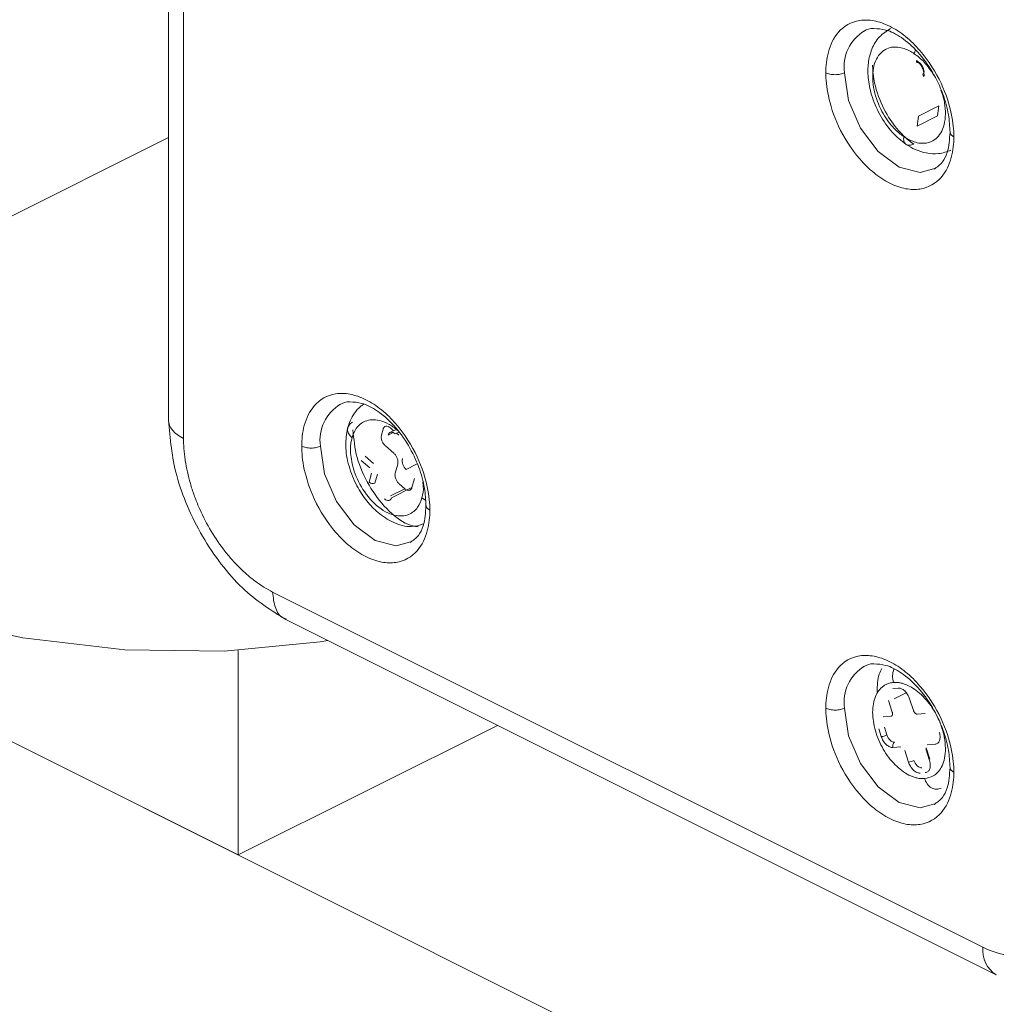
# Model space of a CAD drawing. Header units: inches. Extents: x 0.5 to 10.5, y 0.2 to 8.2.
# Tile 40 of 50: x 6.963 to 7.259, y 4.899 to 5.198. Entities that reach past the tile are written whole.
import ezdxf

# ---------------------------------------------------------------- set-up
doc = ezdxf.new("R2010")
doc.units = ezdxf.units.IN
doc.header["$MEASUREMENT"] = 0

msp = doc.modelspace()

# ---------------------------------------------------------------- linework, layer by layer
at = {"color": 7, "linetype": 'Continuous', "lineweight": 15}
for p, q in [((7.0080110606, 5.4790893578), (7.0080110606, 5.0763661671)), ((7.0125509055, 5.4735985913), (7.0125509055, 5.0708967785)), ((6.8373397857, 5.0769124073), (7.0080110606, 5.1622480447)), ((7.0770934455, 5.073583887), (7.0752132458, 5.0726437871)), ((6.8007324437, 5.0586087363), (7.7031095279, 4.6074201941)), ((7.0395977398, 5.0242478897), (7.2552651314, 4.9164141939)), ((7.0436173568, 5.0158687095), (7.2592934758, 4.90803065)), ((7.0291783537, 4.9444157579), (7.0291783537, 5.0064936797)), ((7.2243952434, 4.9803436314), (7.2236420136, 4.9826789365))]:
    msp.add_line(p, q, dxfattribs=at)
at = {"color": 8, "linetype": 'Continuous', "lineweight": 15}
for p, q in [((7.2344142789, 5.1876835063), (7.2347408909, 5.188813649)), ((7.084891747, 5.0528013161), (7.0860077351, 5.0521180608))]:
    msp.add_line(p, q, dxfattribs=at)
at = {"color": 144, "linetype": 'Continuous', "lineweight": 0}
for p, q in [((7.2418694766, 5.1718120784), (7.2356822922, 5.1687184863)), ((7.2414855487, 5.1687906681), (7.2418694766, 5.1718120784)), ((7.2352983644, 5.1656970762), (7.2414855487, 5.1687906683)), ((7.2352983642, 5.1656970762), (7.2356822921, 5.1687184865)), ((7.0731436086, 5.073695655), (7.0726420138, 5.0718703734)), ((7.0763324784, 5.0732034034), (7.0753403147, 5.0740590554)), ((7.0746448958, 5.0718739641), (7.0761807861, 5.0726419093)), ((7.0778798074, 5.0727564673), (7.0768416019, 5.0722373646)), ((7.0778829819, 5.0718662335), (7.0772283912, 5.0724307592)), ((7.0738355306, 5.0685832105), (7.0763781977, 5.0663903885)), ((7.0690563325, 5.0619422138), (7.0665136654, 5.0641350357)), ((7.0676483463, 5.0654896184), (7.0701910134, 5.0632967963)), ((7.0775717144, 5.0631032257), (7.0768193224, 5.060365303)), ((7.0834685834, 5.0631118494), (7.0801713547, 5.061463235)), ((7.0689006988, 5.0575607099), (7.0696530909, 5.0602986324)), ((7.0713845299, 5.0600096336), (7.070632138, 5.0572717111)), ((7.0819046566, 5.0559796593), (7.0826570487, 5.0587175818)), ((7.0797079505, 5.055616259), (7.0754234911, 5.0534740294)), ((7.0757174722, 5.0528860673), (7.0819046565, 5.0559796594)), ((7.0780128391, 5.0570781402), (7.0797079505, 5.055616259)), ((7.0291783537, 4.9444157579), (6.8524016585, 5.0328041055)), ((7.2278721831, 4.9949698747), (7.2294714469, 4.9950927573)), ((7.2282866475, 4.9917859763), (7.2319622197, 4.9936237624)), ((7.2277329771, 4.9877796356), (7.2266031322, 4.9912825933)), ((7.2330001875, 4.9917741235), (7.2341300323, 4.9882711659)), ((7.2249110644, 4.986366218), (7.2273099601, 4.9865505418)), ((7.2353062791, 4.9871649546), (7.2377051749, 4.9873492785)), ((7.1078508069, 4.9837519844), (7.0291783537, 4.9444157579)), ((7.2253255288, 4.9831823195), (7.2260787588, 4.9808470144)), ((7.2407180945, 4.9780080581), (7.2383191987, 4.9778237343)), ((7.2303228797, 4.9772093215), (7.227923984, 4.9770249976)), ((7.2326289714, 4.9726001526), (7.2314991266, 4.9761031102)), ((7.2378961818, 4.9765946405), (7.2390260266, 4.9730916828)), ((7.2391102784, 4.9734721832), (7.2379804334, 4.9769751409))]:
    msp.add_line(p, q, dxfattribs=at)
at = {"color": 8, "linetype": 'Continuous', "lineweight": 15, "flags": 128}
for points in [[(7.2409341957, 5.1529115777), (7.2361684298, 5.1516097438), (7.2298093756, 5.1532400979), (7.2234503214, 5.157968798), (7.2180593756, 5.1650759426), (7.2144572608, 5.1734795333), (7.2131923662, 5.1819001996)], [(7.0818351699, 5.0395539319), (7.077069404, 5.038252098), (7.0707103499, 5.039882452), (7.0643512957, 5.0446111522), (7.0589603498, 5.0517182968), (7.055358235, 5.0601218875), (7.0540933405, 5.0685425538)], [(7.2409341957, 4.960004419), (7.2361684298, 4.9587025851), (7.2298093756, 4.9603329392), (7.2234503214, 4.9650616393), (7.2180593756, 4.9721687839), (7.2144572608, 4.9805723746), (7.2131923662, 4.9889930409)]]:
    msp.add_lwpolyline(points, dxfattribs=at)
at = {"color": 7, "linetype": 'Continuous', "lineweight": 15, "flags": 128}
msp.add_lwpolyline([(6.8173045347, 5.0668947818), (6.8352957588, 5.0566004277), (6.8677397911, 5.0403784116), (6.9000909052, 5.0272080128), (6.9321637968, 5.0171646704), (6.9637747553, 5.0103059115), (6.9947427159, 5.0066710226), (7.0248902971, 5.0062808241), (7.0540448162, 5.0091375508), (7.0563394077, 5.009507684)], dxfattribs=at)
at = {"color": 8, "linetype": 'Continuous', "lineweight": 15}
for centre, radius, start, end in [((7.2258038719, 5.1836629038), 0.0127340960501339, 120.71419837, 187.9566589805), ((7.0667048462, 5.070305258), 0.0127340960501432, 120.7141983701, 187.9566589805), ((7.2258038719, 4.9907557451), 0.0127340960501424, 120.7141983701, 187.9566589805), ((7.2638345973, 4.9153736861), 0.0086324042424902, 173.0770137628, 238.3659390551)]:
    msp.add_arc(centre, radius, start, end, dxfattribs=at)
at = {"color": 144, "linetype": 'Continuous', "lineweight": 0}
for centre, radius, start, end in [((7.0824679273, 5.064157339), 0.0035401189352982, 170.3560450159, 229.5542686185), ((7.0700052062, 5.0588468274), 0.0016952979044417, 229.3442765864, 291.7036672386), ((7.2319600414, 4.977904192), 0.005346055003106, 277.1880273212, 296.1060469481)]:
    msp.add_arc(centre, radius, start, end, dxfattribs=at)
at = {"color": 7, "linetype": 'Continuous', "lineweight": 15}
msp.add_arc((7.2237263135, 4.9856476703), 0.0053460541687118, 277.1880273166, 296.1060469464, dxfattribs=at)
for points, knots in [([(7.207535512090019, 5.181900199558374), (7.207535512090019, 5.183884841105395), (7.207732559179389, 5.186031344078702), (7.208894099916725, 5.190328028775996), (7.209868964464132, 5.192482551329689), (7.212980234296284, 5.196007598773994), (7.215138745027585, 5.197354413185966), (7.21917585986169, 5.197972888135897), (7.22064794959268, 5.197945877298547), (7.223740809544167, 5.197361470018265), (7.225360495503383, 5.196803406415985), (7.228601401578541, 5.195182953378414), (7.230221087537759, 5.194121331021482), (7.233313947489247, 5.19161287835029), (7.234786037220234, 5.19016779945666), (7.23882315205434, 5.185512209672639), (7.240981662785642, 5.182006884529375), (7.244092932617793, 5.175370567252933), (7.2450677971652, 5.172241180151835), (7.246229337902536, 5.166782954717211), (7.246426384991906, 5.164439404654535), (7.246426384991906, 5.162454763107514)], [0, 0, 0, 0, 0.1249999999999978, 0.1249999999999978, 0.2499999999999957, 0.2499999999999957, 0.3749999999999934, 0.3749999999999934, 0.4374999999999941, 0.4374999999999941, 0.4999999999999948, 0.4999999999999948, 0.5624999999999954, 0.5624999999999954, 0.6249999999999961, 0.6249999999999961, 0.7499999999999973, 0.7499999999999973, 0.8749999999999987, 0.8749999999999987, 1, 1, 1, 1]), ([(7.219198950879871, 5.194559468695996), (7.220032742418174, 5.195000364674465), (7.220919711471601, 5.195469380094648), (7.22209542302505, 5.195316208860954), (7.222165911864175, 5.195307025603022)], [0, 0, 0, 0, 0.9400458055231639, 1, 1, 1, 1]), ([(7.227198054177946, 5.195345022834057), (7.225997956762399, 5.194571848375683), (7.223586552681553, 5.193018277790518), (7.221379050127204, 5.189240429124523), (7.220292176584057, 5.184969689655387), (7.220254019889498, 5.180245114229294), (7.221307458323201, 5.174886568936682), (7.223770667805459, 5.169073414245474), (7.227466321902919, 5.163706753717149), (7.230471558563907, 5.16130756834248), (7.231919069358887, 5.160151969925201)], [0, 0, 0, 0, 0.1153287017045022, 0.2317346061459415, 0.3449420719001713, 0.4525482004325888, 0.5752358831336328, 0.7175019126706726, 0.8639311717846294, 1, 1, 1, 1]), ([(7.222165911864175, 5.195307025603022), (7.223344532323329, 5.195259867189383), (7.225921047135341, 5.195156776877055), (7.230631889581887, 5.192774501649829), (7.235609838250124, 5.188411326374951), (7.240026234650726, 5.182369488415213), (7.243165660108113, 5.175703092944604), (7.244954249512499, 5.169341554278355), (7.245159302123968, 5.165608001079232), (7.245254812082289, 5.163868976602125)], [0, 0, 0, 0, 0.1250039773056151, 0.2732640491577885, 0.4315365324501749, 0.5910683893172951, 0.7428474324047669, 0.8802227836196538, 0.9999999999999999, 0.9999999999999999, 0.9999999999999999, 0.9999999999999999]), ([(7.234238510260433, 5.160244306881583), (7.233123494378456, 5.161001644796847), (7.231892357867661, 5.161995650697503), (7.229288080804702, 5.164668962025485), (7.227911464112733, 5.166356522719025), (7.225306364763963, 5.170522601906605), (7.224082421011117, 5.17301196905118), (7.222303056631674, 5.178459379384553), (7.221766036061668, 5.181408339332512), (7.221766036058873, 5.18415410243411)], [0, 0, 0, 0, 0.25, 0.25, 0.5, 0.5, 0.75, 0.75, 1, 1, 1, 1]), ([(7.24642638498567, 5.162454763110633), (7.24642638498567, 5.160470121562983), (7.246229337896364, 5.158323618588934), (7.2450677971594, 5.154026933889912), (7.244092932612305, 5.151872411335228), (7.240981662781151, 5.148347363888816), (7.238823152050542, 5.14700054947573), (7.23478603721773, 5.146382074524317), (7.233313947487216, 5.14640908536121), (7.23022108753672, 5.146993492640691), (7.228601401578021, 5.147551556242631), (7.225360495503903, 5.149172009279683), (7.223740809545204, 5.150233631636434), (7.220647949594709, 5.152742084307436), (7.219175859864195, 5.154187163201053), (7.215138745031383, 5.158842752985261), (7.212980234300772, 5.162348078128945), (7.209868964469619, 5.168984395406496), (7.208894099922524, 5.172113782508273), (7.207732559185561, 5.177572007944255), (7.207535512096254, 5.179915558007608), (7.207535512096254, 5.181900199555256)], [0, 0, 0, 0, 0.1249999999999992, 0.1249999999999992, 0.2499999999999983, 0.2499999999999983, 0.3749999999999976, 0.3749999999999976, 0.4374999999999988, 0.4374999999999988, 0.5, 0.5, 0.5625000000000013, 0.5625000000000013, 0.6250000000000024, 0.6250000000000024, 0.7500000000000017, 0.7500000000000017, 0.8750000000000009, 0.8750000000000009, 1, 1, 1, 1]), ([(7.213192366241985, 5.181900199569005), (7.21285903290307, 5.181733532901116), (7.212438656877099, 5.181584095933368), (7.211466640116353, 5.1813737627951), (7.210916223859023, 5.181314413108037), (7.209811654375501, 5.181314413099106), (7.209261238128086, 5.181373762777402), (7.208289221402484, 5.181584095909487), (7.207868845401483, 5.181733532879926), (7.207535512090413, 5.181900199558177)], [0, 0, 0, 0, 0.25, 0.25, 0.5, 0.5, 0.75, 0.75, 1, 1, 1, 1]), ([(7.245254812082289, 5.163868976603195), (7.245109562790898, 5.161693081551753), (7.24487582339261, 5.158191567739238), (7.24303034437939, 5.154484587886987), (7.241324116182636, 5.153268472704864), (7.240419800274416, 5.152623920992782)], [0, 0, 0, 0, 0.4354914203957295, 0.7008055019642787, 1, 1, 1, 1]), ([(7.231214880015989, 5.16250508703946), (7.23115455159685, 5.162030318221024), (7.23116540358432, 5.161556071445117), (7.231383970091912, 5.16073656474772), (7.231593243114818, 5.160394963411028), (7.232183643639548, 5.159953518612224), (7.232562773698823, 5.159855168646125), (7.233383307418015, 5.159897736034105), (7.233821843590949, 5.160035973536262), (7.234238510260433, 5.160244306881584)], [0, 0, 0, 0, 0.25, 0.25, 0.5, 0.5, 0.75, 0.75, 1, 1, 1, 1]), ([(7.231919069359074, 5.160151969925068), (7.232844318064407, 5.159592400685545), (7.234856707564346, 5.158375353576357), (7.238254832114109, 5.157375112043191), (7.24202353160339, 5.157109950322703), (7.244294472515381, 5.157938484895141), (7.245502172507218, 5.158379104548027)], [0, 0, 0, 0, 0.1966280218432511, 0.4276603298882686, 0.6956263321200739, 1, 1, 1, 1]), ([(7.048436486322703, 5.068542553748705), (7.048436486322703, 5.070527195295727), (7.048633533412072, 5.072673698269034), (7.049795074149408, 5.076970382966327), (7.050769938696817, 5.07912490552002), (7.053881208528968, 5.082649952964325), (7.056039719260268, 5.083996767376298), (7.060076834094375, 5.08461524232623), (7.061548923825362, 5.084588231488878), (7.06464178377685, 5.084003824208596), (7.066261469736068, 5.083445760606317), (7.069502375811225, 5.081825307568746), (7.071122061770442, 5.080763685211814), (7.074214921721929, 5.078255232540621), (7.075687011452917, 5.076810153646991), (7.079724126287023, 5.072154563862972), (7.081882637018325, 5.068649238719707), (7.084993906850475, 5.062012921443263), (7.085968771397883, 5.058883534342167), (7.08713031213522, 5.053425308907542), (7.08732735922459, 5.051081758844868), (7.08732735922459, 5.049097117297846)], [0, 0, 0, 0, 0.125, 0.125, 0.25, 0.25, 0.375, 0.375, 0.4375, 0.4375, 0.5, 0.5, 0.5625, 0.5625, 0.625, 0.625, 0.75, 0.75, 0.875, 0.875, 1, 1, 1, 1]), ([(7.060099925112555, 5.081201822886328), (7.060933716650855, 5.081642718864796), (7.061820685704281, 5.082111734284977), (7.062996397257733, 5.081958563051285), (7.063066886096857, 5.081949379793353)], [0, 0, 0, 0, 0.9400458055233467, 1, 1, 1, 1]), ([(7.063066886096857, 5.081949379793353), (7.064245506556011, 5.081902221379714), (7.066822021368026, 5.081799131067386), (7.07153286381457, 5.079416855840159), (7.076510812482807, 5.075053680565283), (7.080927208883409, 5.069011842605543), (7.084066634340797, 5.062345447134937), (7.085855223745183, 5.055983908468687), (7.086060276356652, 5.052250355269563), (7.086155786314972, 5.050511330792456)], [0, 0, 0, 0, 0.1250039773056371, 0.2732640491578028, 0.4315365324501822, 0.5910683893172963, 0.7428474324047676, 0.880222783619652, 0.9999999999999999, 0.9999999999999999, 0.9999999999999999, 0.9999999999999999]), ([(7.067257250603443, 5.081234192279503), (7.066910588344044, 5.081016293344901), (7.065840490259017, 5.080343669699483), (7.064445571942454, 5.078642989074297), (7.063114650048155, 5.076415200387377), (7.062608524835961, 5.074743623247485), (7.062370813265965, 5.073958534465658)], [0, 0, 0, 0, 0.1515866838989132, 0.4679269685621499, 0.7501015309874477, 1, 1, 1, 1]), ([(7.008011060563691, 5.076376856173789), (7.008479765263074, 5.070825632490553), (7.009201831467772, 5.062273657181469), (7.01358977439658, 5.050159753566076), (7.018154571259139, 5.04101417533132), (7.023845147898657, 5.032616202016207), (7.03215820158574, 5.023067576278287), (7.039114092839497, 5.018699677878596), (7.043641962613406, 5.015856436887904)], [0, 0, 0, 0, 0.2375197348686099, 0.3659126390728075, 0.4973863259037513, 0.6292120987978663, 0.7586392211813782, 1, 1, 1, 1]), ([(7.062370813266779, 5.073958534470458), (7.062076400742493, 5.072248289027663), (7.061467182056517, 5.06870933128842), (7.0625292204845, 5.062512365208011), (7.064876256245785, 5.05666753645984), (7.068009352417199, 5.051889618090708), (7.071725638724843, 5.048019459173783), (7.076320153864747, 5.045093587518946), (7.081248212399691, 5.043635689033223), (7.084173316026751, 5.044530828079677), (7.085388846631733, 5.04490280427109)], [0, 0, 0, 0, 0.1312034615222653, 0.271495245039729, 0.4069865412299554, 0.523212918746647, 0.6302883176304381, 0.7570728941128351, 0.8990513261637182, 1, 1, 1, 1]), ([(7.063702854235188, 5.071074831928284), (7.063303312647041, 5.071419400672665), (7.062948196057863, 5.071829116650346), (7.062458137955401, 5.072721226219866), (7.062326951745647, 5.0732019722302), (7.062355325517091, 5.074118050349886), (7.062514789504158, 5.074550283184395), (7.063054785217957, 5.075270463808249), (7.063431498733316, 5.075558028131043), (7.063848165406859, 5.075766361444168)], [0, 0, 0, 0, 0.25, 0.25, 0.5, 0.5, 0.75, 0.75, 1, 1, 1, 1]), ([(7.083789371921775, 5.04401702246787), (7.082734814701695, 5.044210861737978), (7.079571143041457, 5.044792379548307), (7.074060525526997, 5.049266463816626), (7.068589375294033, 5.056401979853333), (7.064741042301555, 5.065133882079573), (7.064242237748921, 5.070706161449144), (7.063992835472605, 5.073492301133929)], [0, 0, 0, 0, 0.1111111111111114, 0.333333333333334, 0.555555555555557, 0.7777777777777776, 1, 1, 1, 1]), ([(7.012550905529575, 5.070896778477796), (7.012557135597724, 5.070350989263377), (7.012569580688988, 5.069260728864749), (7.012670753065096, 5.067588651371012), (7.012832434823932, 5.065894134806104), (7.013135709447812, 5.06360625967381), (7.01367329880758, 5.060703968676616), (7.014569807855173, 5.057190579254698), (7.01570580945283, 5.053678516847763), (7.017527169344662, 5.04904778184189), (7.020349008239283, 5.043422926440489), (7.023789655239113, 5.038246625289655), (7.026827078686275, 5.034497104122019), (7.029230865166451, 5.031904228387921), (7.031733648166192, 5.029553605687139), (7.034312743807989, 5.027478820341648), (7.036942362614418, 5.025667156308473), (7.038712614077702, 5.024720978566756), (7.039597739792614, 5.02424788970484)], [0, 0, 0, 0, 0.0313055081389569, 0.0625354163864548, 0.0937653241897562, 0.1250708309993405, 0.1875873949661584, 0.2501039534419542, 0.3126205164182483, 0.3751370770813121, 0.5000188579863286, 0.6249006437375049, 0.6874172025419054, 0.7499337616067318, 0.8124503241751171, 0.8749668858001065, 0.9374834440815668, 0.9999999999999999, 0.9999999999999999, 0.9999999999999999, 0.9999999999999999]), ([(7.087327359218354, 5.049097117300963), (7.087327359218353, 5.047112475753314), (7.087130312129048, 5.044965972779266), (7.085968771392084, 5.040669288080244), (7.084993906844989, 5.038514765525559), (7.081882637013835, 5.034989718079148), (7.079724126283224, 5.033642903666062), (7.075687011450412, 5.033024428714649), (7.074214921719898, 5.03305143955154), (7.071122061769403, 5.033635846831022), (7.069502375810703, 5.034193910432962), (7.066261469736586, 5.035814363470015), (7.064641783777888, 5.036875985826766), (7.061548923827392, 5.039384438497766), (7.060076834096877, 5.040829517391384), (7.056039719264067, 5.045485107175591), (7.053881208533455, 5.048990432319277), (7.050769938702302, 5.055626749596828), (7.049795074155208, 5.058756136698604), (7.048633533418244, 5.064214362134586), (7.048436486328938, 5.066557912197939), (7.048436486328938, 5.068542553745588)], [0, 0, 0, 0, 0.125000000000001, 0.125000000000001, 0.250000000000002, 0.250000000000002, 0.3750000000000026, 0.3750000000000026, 0.4375000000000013, 0.4375000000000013, 0.5, 0.5, 0.5624999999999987, 0.5624999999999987, 0.6249999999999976, 0.6249999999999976, 0.749999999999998, 0.749999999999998, 0.874999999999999, 0.874999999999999, 1, 1, 1, 1]), ([(7.054093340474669, 5.068542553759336), (7.053760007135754, 5.068375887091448), (7.053339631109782, 5.0682264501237), (7.052367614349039, 5.068016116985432), (7.051817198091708, 5.067956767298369), (7.050712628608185, 5.067956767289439), (7.050162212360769, 5.068016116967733), (7.049190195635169, 5.06822645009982), (7.048769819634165, 5.068375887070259), (7.048436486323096, 5.068542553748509)], [0, 0, 0, 0, 0.25, 0.25, 0.5, 0.5, 0.75, 0.75, 1, 1, 1, 1]), ([(7.079707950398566, 5.055616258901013), (7.079820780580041, 5.055527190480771), (7.08004644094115, 5.05534905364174), (7.080511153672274, 5.05512683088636), (7.081076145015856, 5.055054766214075), (7.081527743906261, 5.055295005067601), (7.081787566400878, 5.055637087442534), (7.081865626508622, 5.05586546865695), (7.081904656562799, 5.055979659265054)], [0, 0, 0, 0, 0.1253075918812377, 0.2506151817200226, 0.5000000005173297, 0.7493848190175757, 0.8746924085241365, 1, 1, 1, 1]), ([(7.086155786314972, 5.050511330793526), (7.086010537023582, 5.048335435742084), (7.085776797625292, 5.04483392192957), (7.083931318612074, 5.041126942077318), (7.08222509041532, 5.039910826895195), (7.0813207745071, 5.039266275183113)], [0, 0, 0, 0, 0.4354914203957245, 0.7008055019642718, 1, 1, 1, 1]), ([(7.207535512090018, 4.98899304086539), (7.207535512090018, 4.990977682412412), (7.207732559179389, 4.993124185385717), (7.208894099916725, 4.997420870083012), (7.209868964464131, 4.999575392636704), (7.212980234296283, 5.003100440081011), (7.215138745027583, 5.004447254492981), (7.21917585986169, 5.005065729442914), (7.220647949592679, 5.005038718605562), (7.223740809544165, 5.00445431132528), (7.225360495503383, 5.003896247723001), (7.228601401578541, 5.00227579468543), (7.230221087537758, 5.001214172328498), (7.233313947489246, 4.998705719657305), (7.234786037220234, 4.997260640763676), (7.238823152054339, 4.992605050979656), (7.240981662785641, 4.989099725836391), (7.24409293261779, 4.982463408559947), (7.2450677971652, 4.979334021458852), (7.246229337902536, 4.973875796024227), (7.246426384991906, 4.971532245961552), (7.246426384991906, 4.96954760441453)], [0, 0, 0, 0, 0.1249999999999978, 0.1249999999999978, 0.2499999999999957, 0.2499999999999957, 0.3749999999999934, 0.3749999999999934, 0.4374999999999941, 0.4374999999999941, 0.4999999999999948, 0.4999999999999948, 0.5624999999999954, 0.5624999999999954, 0.6249999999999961, 0.6249999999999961, 0.7499999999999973, 0.7499999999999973, 0.8749999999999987, 0.8749999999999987, 1, 1, 1, 1]), ([(7.219198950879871, 5.001652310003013), (7.220032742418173, 5.002093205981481), (7.220919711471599, 5.002562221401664), (7.22209542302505, 5.002409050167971), (7.222165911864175, 5.002399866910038)], [0, 0, 0, 0, 0.9400458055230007, 1, 1, 1, 1]), ([(7.222165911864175, 5.002399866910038), (7.223344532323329, 5.002352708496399), (7.225921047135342, 5.002249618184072), (7.230631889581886, 4.999867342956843), (7.235609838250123, 4.995504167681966), (7.240026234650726, 4.989462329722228), (7.243165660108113, 4.98279593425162), (7.244954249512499, 4.976434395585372), (7.245159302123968, 4.972700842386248), (7.245254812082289, 4.970961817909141)], [0, 0, 0, 0, 0.1250039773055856, 0.2732640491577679, 0.4315365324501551, 0.5910683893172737, 0.7428474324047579, 0.8802227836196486, 1, 1, 1, 1]), ([(7.24642638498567, 4.969547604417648), (7.24642638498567, 4.96756296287), (7.246229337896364, 4.965416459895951), (7.2450677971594, 4.961119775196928), (7.244092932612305, 4.958965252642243), (7.240981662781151, 4.955440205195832), (7.238823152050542, 4.954093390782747), (7.23478603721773, 4.953474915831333), (7.233313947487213, 4.953501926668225), (7.230221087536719, 4.954086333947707), (7.22860140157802, 4.954644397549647), (7.225360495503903, 4.956264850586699), (7.223740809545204, 4.957326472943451), (7.220647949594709, 4.959834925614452), (7.219175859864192, 4.961280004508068), (7.215138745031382, 4.965935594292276), (7.212980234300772, 4.969440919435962), (7.209868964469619, 4.976077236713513), (7.208894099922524, 4.979206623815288), (7.207732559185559, 4.984664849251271), (7.207535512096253, 4.987008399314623), (7.207535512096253, 4.988993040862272)], [0, 0, 0, 0, 0.1250000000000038, 0.1250000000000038, 0.2500000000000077, 0.2500000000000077, 0.375000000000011, 0.375000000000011, 0.4375000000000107, 0.4375000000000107, 0.5000000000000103, 0.5000000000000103, 0.56250000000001, 0.56250000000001, 0.6250000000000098, 0.6250000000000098, 0.7500000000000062, 0.7500000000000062, 0.8750000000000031, 0.8750000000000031, 1, 1, 1, 1]), ([(7.213192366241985, 4.988993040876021), (7.21285903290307, 4.988826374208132), (7.212438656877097, 4.988676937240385), (7.211466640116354, 4.988466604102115), (7.210916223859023, 4.988407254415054), (7.209811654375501, 4.988407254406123), (7.209261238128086, 4.988466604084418), (7.208289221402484, 4.988676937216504), (7.207868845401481, 4.988826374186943), (7.207535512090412, 4.988993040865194)], [0, 0, 0, 0, 0.25, 0.25, 0.5, 0.5, 0.75, 0.75, 1, 1, 1, 1]), ([(7.22439524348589, 4.980343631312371), (7.224528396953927, 4.979930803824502), (7.224723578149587, 4.979489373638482), (7.225235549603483, 4.97864493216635), (7.225552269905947, 4.978244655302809), (7.226241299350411, 4.977596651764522), (7.226611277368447, 4.977351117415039), (7.227311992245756, 4.977055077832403), (7.22764127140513, 4.97700327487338), (7.227923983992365, 4.977024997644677)], [0, 0, 0, 0, 0.25, 0.25, 0.5, 0.5, 0.75, 0.75, 1, 1, 1, 1]), ([(7.232628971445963, 4.972600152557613), (7.232762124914, 4.972187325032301), (7.232957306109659, 4.971745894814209), (7.233469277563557, 4.97090145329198), (7.233785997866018, 4.970501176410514), (7.234475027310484, 4.96985317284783), (7.23484500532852, 4.969607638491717), (7.235545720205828, 4.969311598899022), (7.235874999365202, 4.969259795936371), (7.236157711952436, 4.969281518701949)], [0, 0, 0, 0, 0.25, 0.25, 0.5, 0.5, 0.75, 0.75, 1, 1, 1, 1]), ([(7.245254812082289, 4.970961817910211), (7.245109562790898, 4.968785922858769), (7.244875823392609, 4.965284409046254), (7.24303034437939, 4.961577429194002), (7.241324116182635, 4.96036131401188), (7.240419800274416, 4.959716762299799)], [0, 0, 0, 0, 0.4354914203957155, 0.7008055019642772, 1, 1, 1, 1]), ([(7.255265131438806, 4.916414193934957), (7.258452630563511, 4.914820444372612), (7.261891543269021, 4.913812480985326), (7.268550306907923, 4.913711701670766), (7.271749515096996, 4.914640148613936), (7.277030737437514, 4.918467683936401), (7.279094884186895, 4.921353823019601), (7.281731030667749, 4.928191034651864), (7.282311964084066, 4.932112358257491), (7.282311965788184, 4.936016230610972)], [0, 0, 0, 0, 0.25, 0.25, 0.5, 0.5, 0.75, 0.75, 1, 1, 1, 1])]:
    msp.add_open_spline(points, degree=3, knots=knots, dxfattribs=at)
at = {"color": 144, "linetype": 'Continuous', "lineweight": 0}
for points, knots in [([(7.231214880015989, 5.162505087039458), (7.230303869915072, 5.163123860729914), (7.229289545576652, 5.163951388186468), (7.227146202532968, 5.166224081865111), (7.226013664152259, 5.167678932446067), (7.223937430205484, 5.171277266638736), (7.223001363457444, 5.173431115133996), (7.221830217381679, 5.178012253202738), (7.221615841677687, 5.180421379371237), (7.222149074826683, 5.184617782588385), (7.222892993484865, 5.186376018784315), (7.224949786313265, 5.188764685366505), (7.226240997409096, 5.189405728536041), (7.228829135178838, 5.189835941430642), (7.230122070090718, 5.189643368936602), (7.232456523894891, 5.1888746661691), (7.233503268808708, 5.18830228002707), (7.234414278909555, 5.187683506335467)], [0, 0, 0, 0, 0.125, 0.125, 0.25, 0.25, 0.375, 0.375, 0.5, 0.5, 0.625, 0.625, 0.75, 0.75, 0.875, 0.875, 1, 1, 1, 1]), ([(7.234414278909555, 5.187683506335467), (7.235446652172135, 5.186890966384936), (7.237682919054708, 5.185174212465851), (7.239449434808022, 5.182495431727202), (7.24040043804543, 5.181053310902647)], [0, 0, 0, 0, 0.4616502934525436, 1, 1, 1, 1]), ([(7.235096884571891, 5.18557877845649), (7.235066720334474, 5.185341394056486), (7.235117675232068, 5.185106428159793), (7.235412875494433, 5.184885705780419), (7.235644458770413, 5.184909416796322), (7.235852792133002, 5.185013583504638)], [0, 0, 0, 0, 0.5, 0.5, 1, 1, 1, 1]), ([(7.237336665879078, 5.180775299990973), (7.237381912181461, 5.181131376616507), (7.23737437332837, 5.181553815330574), (7.237213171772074, 5.182471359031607), (7.237058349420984, 5.182964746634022), (7.236621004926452, 5.183902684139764), (7.236339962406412, 5.1843440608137), (7.235731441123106, 5.185077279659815), (7.235406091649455, 5.185368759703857), (7.235096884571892, 5.18557877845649)], [0, 0, 0, 0, 0.25, 0.25, 0.5, 0.5, 0.75, 0.75, 1, 1, 1, 1]), ([(7.235852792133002, 5.185013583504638), (7.236265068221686, 5.184733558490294), (7.236723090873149, 5.184208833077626), (7.237306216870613, 5.182958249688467), (7.237406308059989, 5.182286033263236), (7.237345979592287, 5.181811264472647)], [0, 0, 0, 0, 0.5, 0.5, 1, 1, 1, 1]), ([(7.237345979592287, 5.181811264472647), (7.237137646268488, 5.181707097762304), (7.236978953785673, 5.18152706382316), (7.236975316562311, 5.181122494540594), (7.237130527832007, 5.180915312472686), (7.237336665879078, 5.180775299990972)], [0, 0, 0, 0, 0.5, 0.5, 1, 1, 1, 1]), ([(7.242478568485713, 5.176657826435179), (7.242743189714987, 5.175927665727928), (7.243431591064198, 5.174028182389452), (7.243903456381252, 5.170918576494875), (7.243863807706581, 5.167592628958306), (7.243128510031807, 5.164720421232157), (7.241819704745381, 5.162538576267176), (7.240105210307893, 5.161136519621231), (7.23768361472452, 5.160313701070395), (7.234630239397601, 5.160536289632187), (7.232260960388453, 5.161902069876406), (7.231214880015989, 5.162505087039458)], [0, 0, 0, 0, 0.0681585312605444, 0.1773116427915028, 0.2898240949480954, 0.4023365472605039, 0.5114896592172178, 0.614488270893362, 0.7094482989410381, 0.8717160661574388, 1, 1, 1, 1]), ([(7.077503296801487, 5.073272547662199), (7.077479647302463, 5.073297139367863), (7.076619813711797, 5.074191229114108), (7.074741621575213, 5.075316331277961), (7.072111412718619, 5.07643479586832), (7.069712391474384, 5.076659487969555), (7.067190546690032, 5.076086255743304), (7.064942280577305, 5.07436124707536), (7.06408247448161, 5.072081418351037), (7.063702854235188, 5.071074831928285)], [0, 0, 0, 0, 0.0044608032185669, 0.162183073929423, 0.3151961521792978, 0.4595817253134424, 0.592698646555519, 0.820168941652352, 1, 1, 1, 1]), ([(7.07534031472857, 5.074059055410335), (7.075227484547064, 5.074148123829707), (7.07500182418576, 5.074326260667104), (7.074537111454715, 5.074548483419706), (7.073972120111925, 5.074620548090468), (7.073520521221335, 5.074380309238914), (7.073260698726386, 5.074038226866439), (7.073182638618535, 5.073809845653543), (7.073143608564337, 5.073695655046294)], [0, 0, 0, 0, 0.1253075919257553, 0.2506151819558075, 0.5000000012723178, 0.7493848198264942, 0.8746924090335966, 1, 1, 1, 1]), ([(7.084891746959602, 5.05280131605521), (7.084630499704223, 5.051850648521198), (7.084227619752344, 5.050867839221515), (7.082952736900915, 5.049077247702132), (7.082073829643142, 5.048269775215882), (7.079709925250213, 5.047297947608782), (7.078214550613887, 5.04715004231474), (7.074818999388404, 5.047995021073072), (7.072928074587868, 5.049007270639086), (7.069396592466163, 5.052052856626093), (7.067780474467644, 5.054065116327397), (7.065310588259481, 5.058278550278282), (7.064453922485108, 5.060454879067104), (7.063427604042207, 5.064350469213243), (7.063244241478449, 5.066074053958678), (7.063253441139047, 5.068956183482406), (7.063441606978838, 5.070124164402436), (7.063702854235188, 5.071074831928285)], [0, 0, 0, 0, 0.125, 0.125, 0.25, 0.25, 0.375, 0.375, 0.5, 0.5, 0.625, 0.625, 0.75, 0.75, 0.875, 0.875, 1, 1, 1, 1]), ([(7.072642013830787, 5.071870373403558), (7.07261535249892, 5.071745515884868), (7.072562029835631, 5.071495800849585), (7.072570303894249, 5.070922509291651), (7.07274212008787, 5.070144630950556), (7.073122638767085, 5.069401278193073), (7.07350801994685, 5.068890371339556), (7.073726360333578, 5.068685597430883), (7.07383553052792, 5.06858321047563)], [0, 0, 0, 0, 0.1253075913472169, 0.2506151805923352, 0.4999999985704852, 0.7493848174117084, 0.8746924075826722, 1, 1, 1, 1]), ([(7.076841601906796, 5.072237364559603), (7.076397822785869, 5.072620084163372), (7.075902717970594, 5.072803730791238), (7.075089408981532, 5.072669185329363), (7.074776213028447, 5.07235182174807), (7.074644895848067, 5.071873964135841)], [0, 0, 0, 0, 0.5, 0.5, 1, 1, 1, 1]), ([(7.076378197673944, 5.066390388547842), (7.076487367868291, 5.06628800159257), (7.076705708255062, 5.066083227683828), (7.077091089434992, 5.065572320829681), (7.077471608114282, 5.064828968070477), (7.077643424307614, 5.064051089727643), (7.077651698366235, 5.063477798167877), (7.077598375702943, 5.063228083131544), (7.077571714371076, 5.063103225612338)], [0, 0, 0, 0, 0.1253075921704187, 0.2506151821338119, 0.5000000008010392, 0.7493848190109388, 0.8746924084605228, 1, 1, 1, 1]), ([(7.076819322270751, 5.060365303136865), (7.076792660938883, 5.060240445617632), (7.076739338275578, 5.059990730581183), (7.076747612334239, 5.059417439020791), (7.076919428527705, 5.058639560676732), (7.077299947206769, 5.057896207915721), (7.077685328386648, 5.057385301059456), (7.077903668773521, 5.057180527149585), (7.078012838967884, 5.057078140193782)], [0, 0, 0, 0, 0.1253075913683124, 0.2506151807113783, 0.499999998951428, 0.7493848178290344, 0.8746924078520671, 1, 1, 1, 1]), ([(7.084891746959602, 5.05280131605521), (7.085171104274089, 5.053926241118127), (7.085535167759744, 5.05539226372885), (7.085246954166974, 5.057172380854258), (7.08517989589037, 5.057586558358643)], [0, 0, 0, 0, 0.7673313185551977, 1, 1, 1, 1]), ([(7.073520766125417, 5.052522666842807), (7.073964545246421, 5.05213994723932), (7.074459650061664, 5.051956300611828), (7.075272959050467, 5.052090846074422), (7.075586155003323, 5.052408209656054), (7.075717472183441, 5.052886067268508)], [0, 0, 0, 0, 0.5, 0.5, 1, 1, 1, 1]), ([(7.22309186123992, 4.993942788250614), (7.223162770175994, 4.99585237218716), (7.223263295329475, 4.998559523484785), (7.224261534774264, 5.000498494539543), (7.22455563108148, 5.00106974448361)], [0, 0, 0, 0, 0.7053850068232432, 0.9999999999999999, 0.9999999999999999, 0.9999999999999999, 0.9999999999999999]), ([(7.228106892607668, 4.996782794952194), (7.227944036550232, 4.997482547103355), (7.227625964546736, 4.998849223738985), (7.228001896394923, 5.000151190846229), (7.228185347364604, 5.000786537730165)], [0, 0, 0, 0, 0.5120100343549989, 1, 1, 1, 1]), ([(7.228106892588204, 4.996782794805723), (7.227890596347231, 4.996760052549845), (7.227458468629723, 4.996714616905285), (7.226838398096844, 4.996567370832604), (7.226143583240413, 4.996328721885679), (7.225396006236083, 4.995953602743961), (7.224371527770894, 4.995214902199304), (7.22328587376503, 4.993971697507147), (7.222350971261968, 4.992027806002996), (7.221817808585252, 4.989705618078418), (7.221707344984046, 4.987094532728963), (7.222023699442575, 4.98429484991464), (7.22275474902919, 4.981414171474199), (7.223872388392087, 4.978563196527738), (7.225333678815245, 4.975851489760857), (7.227082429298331, 4.973383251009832), (7.229051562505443, 4.971253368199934), (7.23116493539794, 4.969543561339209), (7.232980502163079, 4.968523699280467), (7.234420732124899, 4.967973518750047), (7.235485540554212, 4.967700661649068), (7.23652792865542, 4.967556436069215), (7.237190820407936, 4.967579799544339), (7.23752226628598, 4.967591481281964)], [0, 0, 0, 0, 0.0208715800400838, 0.0416983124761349, 0.0625698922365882, 0.0938478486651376, 0.1251258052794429, 0.1876060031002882, 0.2500862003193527, 0.3125663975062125, 0.3750465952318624, 0.4375267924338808, 0.500006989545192, 0.5624871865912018, 0.6249673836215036, 0.6874475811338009, 0.7499277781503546, 0.8124079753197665, 0.8748881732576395, 0.9061661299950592, 0.9374440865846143, 0.9687220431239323, 1, 1, 1, 1]), ([(7.229471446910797, 4.995092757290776), (7.229578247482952, 4.995095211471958), (7.229790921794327, 4.995100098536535), (7.230129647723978, 4.995030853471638), (7.230532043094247, 4.994885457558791), (7.230997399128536, 4.99462527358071), (7.231504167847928, 4.994213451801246), (7.231977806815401, 4.993703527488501), (7.232395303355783, 4.993109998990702), (7.232752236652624, 4.992460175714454), (7.232917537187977, 4.992002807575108), (7.233000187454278, 4.991774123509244)], [0, 0, 0, 0, 0.0836313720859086, 0.1665369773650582, 0.2501683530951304, 0.3751402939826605, 0.5001122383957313, 0.6250841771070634, 0.750056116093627, 0.8750280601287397, 1, 1, 1, 1]), ([(7.227309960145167, 4.986550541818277), (7.227360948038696, 4.986558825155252), (7.227462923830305, 4.986575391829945), (7.227633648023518, 4.986683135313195), (7.22778740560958, 4.986914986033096), (7.227829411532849, 4.987251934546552), (7.227798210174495, 4.987549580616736), (7.227754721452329, 4.987702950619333), (7.227732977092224, 4.987779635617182)], [0, 0, 0, 0, 0.1253075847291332, 0.2506151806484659, 0.5000000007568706, 0.749384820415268, 0.8746924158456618, 1, 1, 1, 1]), ([(7.234130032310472, 4.988271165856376), (7.234157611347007, 4.988194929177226), (7.23421276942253, 4.988042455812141), (7.234370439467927, 4.987754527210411), (7.234622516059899, 4.987440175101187), (7.234914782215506, 4.987242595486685), (7.235145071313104, 4.987165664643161), (7.235252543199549, 4.987165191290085), (7.235306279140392, 4.987164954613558)], [0, 0, 0, 0, 0.1253075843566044, 0.2506151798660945, 0.499999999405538, 0.749384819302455, 0.8746924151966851, 1, 1, 1, 1]), ([(7.228431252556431, 4.978634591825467), (7.228054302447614, 4.97860562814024), (7.227539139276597, 4.97879969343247), (7.226620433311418, 4.979663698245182), (7.226256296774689, 4.980296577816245), (7.226078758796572, 4.980847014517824)], [0, 0, 0, 0, 0.5, 0.5, 1, 1, 1, 1]), ([(7.241987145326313, 4.981695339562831), (7.242032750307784, 4.98154173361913), (7.242123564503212, 4.981235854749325), (7.242205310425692, 4.980780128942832), (7.24225087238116, 4.980264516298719), (7.242228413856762, 4.979705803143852), (7.242099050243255, 4.979149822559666), (7.24187606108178, 4.978681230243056), (7.241561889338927, 4.978326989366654), (7.241177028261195, 4.978082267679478), (7.240871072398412, 4.978032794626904), (7.240718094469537, 4.978008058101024)], [0, 0, 0, 0, 0.0836313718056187, 0.1665369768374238, 0.250168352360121, 0.375140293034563, 0.500112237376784, 0.6250841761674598, 0.7500561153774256, 0.8750280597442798, 1, 1, 1, 1]), ([(7.227923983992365, 4.977024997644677), (7.227835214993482, 4.977300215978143), (7.227817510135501, 4.977665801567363), (7.228015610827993, 4.978294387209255), (7.228222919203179, 4.978530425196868), (7.22843125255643, 4.978634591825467)], [0, 0, 0, 0, 0.5, 0.5, 1, 1, 1, 1]), ([(7.236664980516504, 4.970891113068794), (7.236288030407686, 4.970862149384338), (7.235772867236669, 4.971056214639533), (7.234854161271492, 4.971920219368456), (7.234490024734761, 4.972553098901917), (7.234312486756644, 4.97310353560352)], [0, 0, 0, 0, 0.5, 0.5, 1, 1, 1, 1]), ([(7.239026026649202, 4.973091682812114), (7.239071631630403, 4.972938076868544), (7.239162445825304, 4.972632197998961), (7.239244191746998, 4.972176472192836), (7.239289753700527, 4.971660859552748), (7.23926729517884, 4.971102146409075), (7.23913793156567, 4.970546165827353), (7.23891494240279, 4.970077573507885), (7.238600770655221, 4.969723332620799), (7.238215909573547, 4.969478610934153), (7.237909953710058, 4.969429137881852), (7.237756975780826, 4.969404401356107)], [0, 0, 0, 0, 0.0836313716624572, 0.1665369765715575, 0.2501683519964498, 0.3751402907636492, 0.5001122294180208, 0.6250841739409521, 0.750056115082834, 0.8750280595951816, 0.9999999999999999, 0.9999999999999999, 0.9999999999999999, 0.9999999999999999]), ([(7.237522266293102, 4.967591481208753), (7.237699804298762, 4.967041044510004), (7.237967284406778, 4.96648516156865), (7.238682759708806, 4.96550758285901), (7.23913077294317, 4.965090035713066), (7.240115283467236, 4.964523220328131), (7.240648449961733, 4.964375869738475), (7.241665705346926, 4.964355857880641), (7.242147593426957, 4.964480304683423), (7.242564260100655, 4.964688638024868)], [0, 0, 0, 0, 0.25, 0.25, 0.5, 0.5, 0.75, 0.75, 1, 1, 1, 1])]:
    msp.add_open_spline(points, degree=3, knots=knots, dxfattribs=at)
at = {"color": 8, "linetype": 'Continuous', "lineweight": 15}
for points, knots in [([(7.245330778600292, 5.163884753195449), (7.245305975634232, 5.163813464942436), (7.245199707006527, 5.163508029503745), (7.245587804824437, 5.162978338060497), (7.24615421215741, 5.162624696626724), (7.246426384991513, 5.162454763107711)], [0, 0, 0, 0, 0.1365606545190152, 0.585095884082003, 1, 1, 1, 1]), ([(7.012550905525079, 5.070896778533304), (7.01111622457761, 5.071614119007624), (7.009967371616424, 5.07247380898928), (7.008414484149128, 5.074348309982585), (7.008011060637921, 5.075362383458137), (7.008011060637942, 5.076376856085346)], [0, 0, 0, 0, 0.5, 0.5, 1, 1, 1, 1]), ([(7.086231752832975, 5.050527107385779), (7.086206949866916, 5.050455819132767), (7.086100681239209, 5.050150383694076), (7.086488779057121, 5.049620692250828), (7.087055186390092, 5.049267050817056), (7.087327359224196, 5.049097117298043)], [0, 0, 0, 0, 0.1365606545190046, 0.5850958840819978, 1, 1, 1, 1]), ([(7.043715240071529, 5.016072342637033), (7.04340516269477, 5.016152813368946), (7.041879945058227, 5.016548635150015), (7.040134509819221, 5.019322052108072), (7.039776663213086, 5.022605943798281), (7.039597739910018, 5.024247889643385)], [0, 0, 0, 0, 0.1131521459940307, 0.5565760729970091, 1, 1, 1, 1]), ([(7.243536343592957, 4.980092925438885), (7.24347372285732, 4.980409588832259), (7.243348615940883, 4.981042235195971), (7.243103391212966, 4.981998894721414), (7.242769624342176, 4.983114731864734), (7.242315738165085, 4.984385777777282), (7.241513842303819, 4.98626138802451), (7.240295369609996, 4.988523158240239), (7.238546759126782, 4.990990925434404), (7.236577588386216, 4.993120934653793), (7.234464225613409, 4.994830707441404), (7.232648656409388, 4.995850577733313), (7.231208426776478, 4.996400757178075), (7.230143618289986, 4.99667361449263), (7.229101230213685, 4.99681784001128), (7.228438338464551, 4.99679447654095), (7.228106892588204, 4.996782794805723)], [0, 0, 0, 0, 0.0370958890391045, 0.0741120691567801, 0.1112079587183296, 0.1667995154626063, 0.2223910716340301, 0.3334396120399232, 0.4444881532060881, 0.5555366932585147, 0.6665852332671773, 0.7776337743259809, 0.8332253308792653, 0.888816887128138, 0.9444084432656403, 1, 1, 1, 1]), ([(7.242513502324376, 4.983676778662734), (7.242615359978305, 4.983436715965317), (7.243221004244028, 4.982009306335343), (7.243734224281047, 4.979338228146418), (7.243960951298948, 4.976001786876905), (7.243542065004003, 4.973161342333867), (7.24244391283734, 4.970378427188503), (7.240486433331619, 4.968203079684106), (7.238430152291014, 4.967778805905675), (7.237522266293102, 4.967591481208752)], [0, 0, 0, 0, 0.031037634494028, 0.1845493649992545, 0.3334776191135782, 0.4740086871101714, 0.6035719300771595, 0.8249696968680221, 1, 1, 1, 1]), ([(7.245330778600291, 4.970977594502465), (7.245305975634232, 4.970906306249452), (7.245199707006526, 4.970600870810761), (7.245587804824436, 4.970071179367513), (7.246154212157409, 4.96971753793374), (7.246426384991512, 4.969547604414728)], [0, 0, 0, 0, 0.1365606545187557, 0.5850958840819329, 1, 1, 1, 1])]:
    msp.add_open_spline(points, degree=3, knots=knots, dxfattribs=at)

doc.saveas('drawing.dxf')
